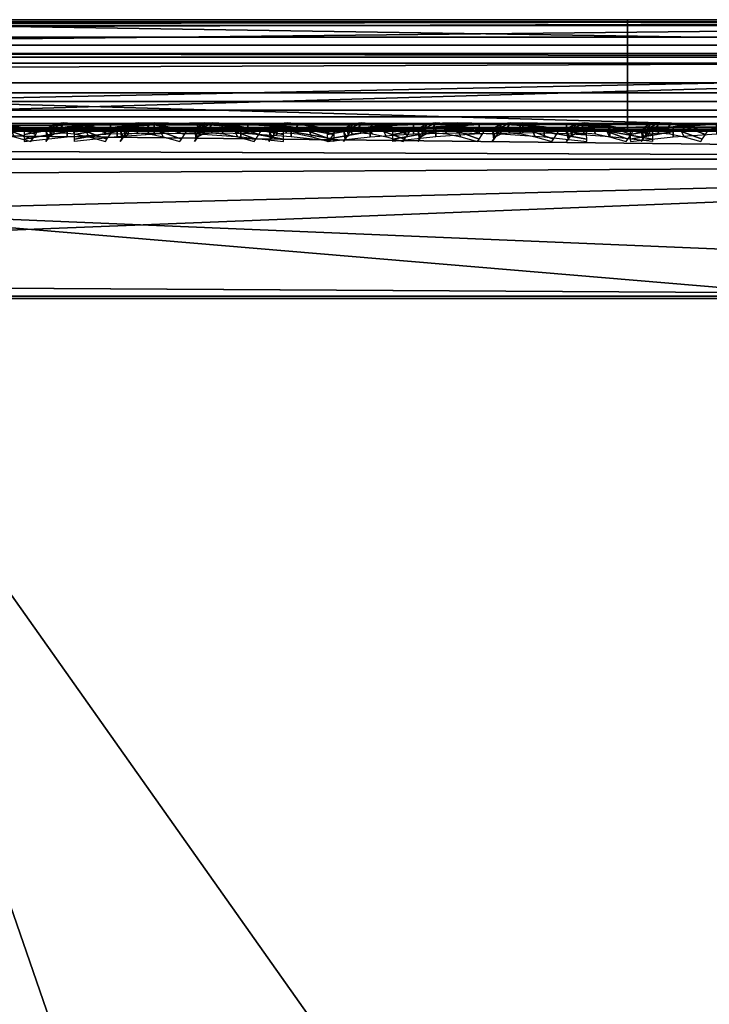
# Model space of a CAD drawing. Header units: inches. Extents: x -6.6 to 28, y -34.6 to 0.
# Tile 174 of 256: x 20.961 to 21.579, y -0.883 to 0. Entities that reach past the tile are written whole.
import ezdxf

# ---------------------------------------------------------------- set-up
doc = ezdxf.new("R2010")
doc.units = ezdxf.units.IN
doc.header["$LTSCALE"] = 0.03937
doc.header["$MEASUREMENT"] = 0
for name, color, linetype in [('A-FURN-3-ST', 151, 'Continuous'), ('A-FURN-3-ST-BK', 151, 'Continuous'), ('A-FURN-3-ST-SEAM', 250, 'Continuous'), ('A-FURN-3-STITCH', 15, 'Continuous')]:
    doc.layers.add(name, color=color, linetype=linetype)

msp = doc.modelspace()

# ---------------------------------------------------------------- meshes
at = {"layer": 'A-FURN-3-ST'}
mesh = msp.add_polyface(dxfattribs=at)
corners = [(-0.16455, -3.00959, 5), (19.86721, -13.61697, 5), (-0.49753, -3.64105, 5), (0.10368, -2.34802, 5), (21.13331, -10.80297, 5), (0.3045, -1.66298, 5), (22.10161, -7.87312, 5), (0.43589, -0.9613, 5), (22.76172, -4.85884, 5), (0.49653, -0.25, 5), (23.10657, -1.79247, 5), (0.5128, -0.10174, 17.77408), (0.4931, -0.1697, 17.80358), (0.68084, -0.17088, 17.90439), (0.69435, -0.1025, 17.87176), (0.8847, -0.17211, 17.96665), (0.89155, -0.10329, 17.93218), (1.09687, -0.125, 17.96651), (1.09687, -0.25, 18), (0.88227, -0.24839, 17.97886), (0.67594, -0.24677, 17.91625), (0.48577, -0.24522, 17.81456), (0.89666, -0.07266, 17.90649), (1.09687, -0.03349, 17.875), (0.92022, -0.00622, 17.78795), (1.09687, 0, 17.75), (0.93101, 0, 17.73366), (0.75044, -0.00617, 17.73622), (0.77152, 0, 17.68528), (0.59405, -0.00612, 17.65236), (0.62453, 0, 17.6067), (0.45691, -0.00607, 17.53983), (0.52734, -0.07154, 17.7523), (0.70437, -0.07209, 17.84756), (0.56219, -2.23374, 17.98164), (0.67444, -2.53347, 18), (0.89157, -1.78776, 18), (0.73702, -1.5626, 17.98164), (1.03286, -1.02404, 18), (0.84725, -0.89652, 17.98164), (0.64396, -0.87217, 17.92277), (0.44833, -0.84874, 17.8207), (0.53672, -1.52015, 17.92277), (0.24638, 0, 16.9), (23.40072, 0, 16.90065), (0.24638, 0, 5.5), (22.55069, 0, 17.75), (0.26274, 0, 17.06587), (0.31119, 0, 17.22534), (0.38988, 0, 17.37228), (0.49558, 0, 17.50113), (0.02212, -3.94107, 18), (19.32479, -13.34059, 18), (0.38364, -3.25366, 18), (20.56497, -10.5848, 18), (21.51357, -7.71555, 18), (22.16043, -4.76361, 18)]
mesh.append_faces([[corners[k] for k in face] for face in [(0, 1, 2), (3, 4, 0), (5, 6, 3), (7, 8, 5), (9, 10, 7), (11, 12, 13, 14), (14, 13, 15, 16), (16, 15, 17), (17, 15, 18), (18, 15, 19), (19, 15, 20), (20, 15, 13), (20, 13, 21), (16, 17, 22), (22, 17, 23), (22, 23, 24), (24, 23, 25), (24, 25, 26), (24, 26, 27), (27, 26, 28), (27, 28, 29), (29, 28, 30), (29, 30, 31), (32, 11, 14, 33), (33, 14, 16, 22), (29, 32, 33, 27), (27, 33, 22, 24), (34, 35, 36), (34, 36, 37), (37, 36, 38), (37, 38, 39), (39, 38, 18), (39, 18, 19), (39, 19, 40), (40, 19, 20), (40, 20, 41), (42, 37, 39, 40), (43, 44, 45), (43, 25, 46), (47, 48, 25), (25, 48, 49), (25, 49, 50), (50, 30, 25), (25, 30, 28), (25, 28, 26), (51, 52, 53), (53, 54, 35), (35, 55, 36), (36, 56, 38)]])
mesh = msp.add_polyface(dxfattribs=at)
corners = [(22.71129, -1.5433, 17.98165), (22.55069, -0.25, 18), (22.49861, -1.7606, 18), (22.61222, -2.86132, 17.98165), (22.36841, -3.26649, 18), (22.4509, -4.19497, 17.98165), (22.16043, -4.76361, 18), (22.22491, -5.54022, 17.98165), (21.87523, -6.24796, 18), (21.93212, -6.89271, 17.98165), (21.51357, -7.71555, 18), (22.32252, -6.98689, 17.82086), (22.49346, -7.02813, 17.67812), (22.792, -5.64907, 17.67812), (22.61931, -5.61593, 17.82086), (22.13107, -6.9407, 17.92284), (22.4259, -5.5788, 17.92284), (22.84839, -4.25229, 17.82086), (22.65346, -4.22418, 17.92284), (22.8159, -2.88125, 17.92284), (22.47071, -6.37453, 5), (22.79451, -5.6495, 5.03026), (22.49594, -7.02868, 5.03026), (22.10161, -7.87312, 5), (0.10368, -2.34802, 5), (21.65541, -9.35058, 5), (0.3045, -1.66298, 5), (22.76172, -4.85884, 5), (0.43589, -0.9613, 5), (23.10657, -1.79247, 5), (22.97386, -3.33012, 5), (0.49653, -0.25, 5), (23.15948, -0.25, 5), (23.15948, -0.125, 5.03349), (0.49653, -0.125, 5.03349), (23.15948, -0.03349, 5.125), (0.49653, -0.03349, 5.125), (23.15948, 0, 5.25), (0.49653, 0, 5.25), (22.71643, 0, 17.73368), (22.55069, 0, 17.75), (22.72726, -0.00626, 17.78814), (22.55069, -0.03349, 17.875), (22.75093, -0.07337, 17.90721), (22.55069, -0.125, 17.96651), (22.76284, -0.1736, 17.96715), (1.09687, 0, 17.75), (1.09687, -0.03349, 17.875), (1.09687, -0.125, 17.96651), (1.09687, -0.25, 18), (23.40949, 0, 5.50019), (0.24638, 0, 5.5), (23.40072, 0, 16.90065), (0.24638, 0, 16.9), (0.67444, -2.53347, 18), (21.07642, -9.16246, 18), (0.89157, -1.78776, 18), (1.03286, -1.02404, 18)]
mesh.append_faces([[corners[k] for k in face] for face in [(0, 1, 2), (0, 2, 3), (3, 2, 4), (3, 4, 5), (5, 4, 6), (5, 6, 7), (7, 6, 8), (7, 8, 9), (9, 8, 10), (11, 12, 13, 14), (15, 11, 14, 16), (16, 14, 17, 18), (9, 15, 16, 7), (7, 16, 18, 5), (5, 18, 19, 3), (20, 21, 22), (20, 22, 23), (24, 23, 25), (26, 27, 20), (26, 20, 23), (28, 29, 30), (28, 30, 27), (31, 32, 29), (32, 31, 33), (33, 31, 34), (33, 34, 35), (35, 34, 36), (35, 36, 37), (37, 36, 38), (39, 40, 41), (41, 40, 42), (43, 42, 44), (1, 45, 44), (40, 46, 42), (42, 46, 47), (42, 47, 44), (44, 47, 48), (44, 48, 1), (1, 48, 49), (38, 50, 37), (51, 52, 50), (51, 50, 38), (53, 40, 52), (54, 55, 10), (56, 10, 8), (56, 8, 6), (57, 6, 4), (57, 4, 2), (1, 49, 2), (2, 49, 57)]])
at = {"layer": 'A-FURN-3-ST-BK'}
mesh = msp.add_polyface(dxfattribs=at)
corners = [(22.55069, -0.25, 18), (19.41149, -0.25, 18), (22.55069, -0.125, 18.03349), (19.41149, -0.125, 18.03349), (22.55069, -0.03349, 18.125), (19.41149, -0.03349, 18.125), (22.55069, 0, 18.25), (19.41149, 0, 18.25), (22.83752, 0, 31.47809), (19.17099, 0, 18.5683), (20.9513, -0.00615, 25.03823), (19.05139, -0.03311, 18.60227), (20.83495, -0.07246, 25.07128), (18.96347, -0.12366, 18.62724), (20.80991, -0.10277, 25.07839), (20.77593, -0.17154, 25.08804), (22.62991, -0.12382, 31.53706), (22.59704, -0.24796, 31.54639), (21.68041, -0.24789, 28.31894), (20.76378, -0.24783, 25.09149), (19.84714, -0.24775, 21.86405), (18.93051, -0.24767, 18.6366), (22.71784, -0.03315, 31.51208), (22.71149, -1.53949, 17.98165), (22.49861, -1.7606, 18), (19.35766, -1.69236, 18), (19.7221, -2.58243, 21.86405), (20.17822, -2.62711, 23.47777), (20.26921, -1.41898, 23.47777), (19.81155, -1.39484, 21.86405), (20.72687, -1.44312, 25.0915), (21.18453, -1.46725, 26.70522), (21.6422, -1.49139, 28.31894), (20.63433, -2.6718, 25.0915), (22.00268, -2.80586, 29.93267), (22.545, -1.76113, 31.54639), (22.09986, -1.51552, 29.93267), (22.5663, -2.84884, 31.8356), (22.66488, -1.53248, 31.8356)]
mesh.append_faces([[corners[k] for k in face] for face in [(0, 1, 2), (2, 1, 3), (2, 3, 4), (4, 3, 5), (4, 5, 6), (6, 5, 7), (8, 9, 10), (10, 9, 11), (10, 11, 12), (12, 11, 13), (12, 13, 14), (14, 13, 15), (14, 15, 16), (16, 15, 17), (17, 15, 18), (18, 15, 19), (19, 15, 20), (20, 15, 21), (21, 15, 13), (14, 16, 12), (12, 16, 22), (12, 22, 10), (10, 22, 8), (0, 23, 24), (6, 7, 8), (8, 7, 9), (24, 25, 1), (24, 1, 0), (26, 27, 28, 29), (29, 28, 20), (20, 28, 30), (20, 30, 19), (19, 30, 31), (19, 31, 32), (27, 33, 30, 28), (34, 35, 36), (35, 17, 36), (36, 17, 18), (36, 18, 32), (32, 18, 19), (35, 37, 38)]])
at = {"layer": 'A-FURN-3-ST-SEAM'}
mesh = msp.add_polyface(dxfattribs=at)
corners = [(8.2512, -0.05668, 17.85046), (8.2512, -0.039, 17.85149), (15.40148, -0.039, 17.85149), (15.40148, -0.05668, 17.85046), (22.55176, -0.039, 17.85149), (22.55176, -0.05668, 17.85046), (22.72515, -0.039, 17.83539), (22.72497, -0.05668, 17.83438), (22.73482, -0.00026, 17.88753), (22.73159, -0.00186, 17.87012), (22.55176, -0.00186, 17.88681), (22.55176, -0.00026, 17.90452), (15.40148, -0.00186, 17.88681), (15.40148, -0.00026, 17.90452), (8.2512, -0.00186, 17.88681), (8.2512, -0.00026, 17.90452), (8.2512, -0.02284, 17.85881), (15.40148, -0.02284, 17.85881), (22.55176, -0.02284, 17.85881), (22.72649, -0.02284, 17.8426), (8.2512, -0.09294, 17.92554), (1.10091, -0.1, 17.9), (8.2512, -0.1, 17.9), (15.40148, -0.09294, 17.92554), (15.40148, -0.1, 17.9), (22.55176, -0.09294, 17.92554), (22.55176, -0.1, 17.9), (22.73865, -0.09294, 17.90819), (22.7411, -0.08125, 17.92143), (22.55176, -0.08125, 17.939), (15.40148, -0.08125, 17.939), (8.2512, -0.08125, 17.939), (22.55176, -0.0655, 17.94716), (15.40148, -0.0655, 17.94716), (8.2512, -0.0655, 17.94716), (22.73795, -0.00512, 17.90441), (22.55176, -0.00512, 17.92169), (15.40148, -0.00512, 17.92169), (8.2512, -0.00512, 17.92169), (22.72807, -0.08718, 17.85115), (22.73083, -0.09655, 17.86601), (22.55176, -0.09655, 17.88263), (22.55176, -0.08718, 17.86752), (15.40148, -0.09655, 17.88263), (15.40148, -0.08718, 17.86752), (8.2512, -0.09655, 17.88263), (8.2512, -0.08718, 17.86752), (22.73381, -0.1, 17.88312), (1.10091, -0.09655, 17.88263), (8.2512, -0.03043, 17.94586), (15.40148, -0.03043, 17.94586), (22.55176, -0.03043, 17.94586), (8.2512, -0.01552, 17.93618), (15.40148, -0.01552, 17.93618), (22.55176, -0.01552, 17.93618), (22.74235, -0.03043, 17.92817), (22.74059, -0.01552, 17.91865), (1.10091, -0.0734, 17.85626), (1.10091, -0.05668, 17.85046), (8.2512, -0.0734, 17.85626), (15.40148, -0.0734, 17.85626), (22.55176, -0.0734, 17.85626), (22.72602, -0.0734, 17.84008), (1.10091, -0.08718, 17.86752)]
mesh.append_faces([[corners[k] for k in face] for face in [(0, 1, 2, 3), (3, 2, 4, 5), (5, 4, 6, 7), (8, 9, 10, 11), (11, 10, 12, 13), (13, 12, 14, 15), (1, 16, 17, 2), (2, 17, 18, 4), (4, 18, 19, 6), (20, 21, 22), (20, 22, 23), (23, 22, 24), (23, 24, 25), (25, 24, 26), (25, 26, 27), (27, 28, 29, 25), (25, 29, 30, 23), (23, 30, 31, 20), (29, 32, 33, 30), (30, 33, 34, 31), (35, 8, 11, 36), (36, 11, 13, 37), (37, 13, 15, 38), (39, 40, 41, 42), (42, 41, 43, 44), (44, 43, 45, 46), (41, 47, 26), (41, 26, 43), (43, 26, 24), (43, 24, 45), (45, 24, 22), (45, 22, 48), (49, 34, 33, 50), (50, 33, 32, 51), (52, 49, 50, 53), (53, 50, 51, 54), (54, 51, 55, 56), (38, 52, 53, 37), (37, 53, 54, 36), (36, 54, 56, 35), (16, 14, 12, 17), (17, 12, 10, 18), (18, 10, 9, 19), (57, 58, 0, 59), (59, 0, 3, 60), (60, 3, 5, 61), (61, 5, 7, 62), (63, 57, 59, 46), (46, 59, 60, 44), (44, 60, 61, 42), (42, 61, 62, 39)]])
mesh = msp.add_polyface(dxfattribs=at)
corners = [(20.20467, -0.0655, 22.92543), (20.20592, -0.03043, 22.92507), (18.98379, -0.03043, 18.62181), (18.98254, -0.0655, 18.62216), (19.41269, -0.0655, 18.05284), (19.41269, -0.03043, 18.05414), (21.5054, -0.03043, 18.05414), (21.5054, -0.0655, 18.05284), (21.5054, -0.00026, 18.09548), (21.5054, -0.00512, 18.07831), (19.41269, -0.00512, 18.07831), (19.41269, -0.00026, 18.09548), (19.31743, -0.00512, 18.08924), (19.3213, -0.00026, 18.10596), (19.02355, -0.00026, 18.61051), (19.00704, -0.00512, 18.6152), (20.22916, -0.00512, 22.91847), (20.24568, -0.00026, 22.91378), (20.26272, -0.00186, 22.90894), (19.04059, -0.00186, 18.60568), (19.3253, -0.00186, 18.12321), (19.41269, -0.00186, 18.11319), (21.5054, -0.00186, 18.11319), (21.5054, -0.0734, 18.14374), (21.5054, -0.05668, 18.14954), (19.41269, -0.05668, 18.14954), (19.41269, -0.0734, 18.14374), (19.33352, -0.05668, 18.15862), (19.33221, -0.0734, 18.15297), (19.06998, -0.0734, 18.59733), (19.07556, -0.05668, 18.59574), (20.29769, -0.05668, 22.89901), (20.29211, -0.0734, 22.90059), (20.28128, -0.08718, 22.90367), (19.05915, -0.08718, 18.6004), (19.32966, -0.08718, 18.14201), (19.41269, -0.08718, 18.13248), (21.5054, -0.08718, 18.13248), (19.41269, -0.1, 18.1), (21.5054, -0.09655, 18.11737), (19.41269, -0.09655, 18.11737), (19.32234, -0.1, 18.11036), (19.0279, -0.1, 18.60928), (19.04461, -0.09655, 18.60453), (20.25003, -0.1, 22.91254), (20.26674, -0.09655, 22.9078), (19.41269, -0.09294, 18.07446), (21.5054, -0.1, 18.1), (19.31656, -0.09294, 18.08549), (19.00334, -0.09294, 18.61626), (20.22546, -0.09294, 22.91952), (20.2967, -0.039, 22.89929), (19.07457, -0.039, 18.59602), (19.33328, -0.039, 18.15762), (19.41269, -0.039, 18.14851), (21.5054, -0.039, 18.14851), (19.32625, -0.09655, 18.12728), (20.28965, -0.02284, 22.90129), (19.06752, -0.02284, 18.59803), (19.33163, -0.02284, 18.15049), (19.41269, -0.02284, 18.14119), (21.5054, -0.02284, 18.14119), (20.21523, -0.01552, 22.92243), (18.9931, -0.01552, 18.61916), (19.31415, -0.01552, 18.07513), (19.41269, -0.01552, 18.06382), (21.5054, -0.01552, 18.06382), (20.21251, -0.08125, 22.9232), (18.99038, -0.08125, 18.61993), (19.41269, -0.08125, 18.061), (21.5054, -0.08125, 18.061)]
mesh.append_faces([[corners[k] for k in face] for face in [(0, 1, 2, 3), (4, 5, 6, 7), (8, 9, 10, 11), (11, 10, 12, 13), (14, 15, 16, 17), (17, 18, 19, 14), (13, 20, 21, 11), (11, 21, 22, 8), (23, 24, 25, 26), (26, 25, 27, 28), (29, 30, 31, 32), (32, 33, 34, 29), (28, 35, 36, 26), (26, 36, 37, 23), (38, 39, 40), (38, 40, 41), (42, 43, 44), (44, 43, 45), (46, 47, 38), (46, 38, 48), (49, 42, 50), (50, 42, 44), (51, 31, 30, 52), (53, 27, 25, 54), (54, 25, 24, 55), (33, 45, 43, 34), (35, 56, 40, 36), (36, 40, 39, 37), (57, 51, 52, 58), (59, 53, 54, 60), (60, 54, 55, 61), (18, 57, 58, 19), (20, 59, 60, 21), (21, 60, 61, 22), (62, 16, 15, 63), (64, 12, 10, 65), (65, 10, 9, 66), (1, 62, 63, 2), (5, 65, 66, 6), (67, 0, 3, 68), (69, 4, 7, 70), (50, 67, 68, 49)]])
mesh = msp.add_polyface(dxfattribs=at)
corners = [(22.64892, -0.0655, 31.53196), (22.65017, -0.03043, 31.5316), (20.20592, -0.03043, 22.92507), (20.20467, -0.0655, 22.92543), (21.5054, -0.0655, 18.05284), (21.5054, -0.03043, 18.05414), (22.55176, -0.03043, 18.05414), (22.55176, -0.0655, 18.05284), (22.69421, -0.03043, 18.0452), (22.69405, -0.0655, 18.04391), (22.55176, -0.00026, 18.09548), (22.55176, -0.00512, 18.07831), (21.5054, -0.00512, 18.07831), (21.5054, -0.00026, 18.09548), (20.24568, -0.00026, 22.91378), (20.22916, -0.00512, 22.91847), (22.67342, -0.00512, 31.525), (22.68994, -0.00026, 31.52031), (22.70697, -0.00186, 31.51547), (20.26272, -0.00186, 22.90894), (21.5054, -0.00186, 18.11319), (22.55176, -0.00186, 18.11319), (22.55176, -0.0734, 18.14374), (22.55176, -0.05668, 18.14954), (21.5054, -0.05668, 18.14954), (21.5054, -0.0734, 18.14374), (20.29211, -0.0734, 22.90059), (20.29769, -0.05668, 22.89901), (22.74194, -0.05668, 31.50554), (22.73636, -0.0734, 31.50712), (22.72553, -0.08718, 31.5102), (20.28128, -0.08718, 22.90367), (21.5054, -0.08718, 18.13248), (22.55176, -0.08718, 18.13248), (22.55176, -0.1, 18.1), (22.70201, -0.09655, 18.10793), (22.55176, -0.09655, 18.11737), (21.5054, -0.1, 18.1), (21.5054, -0.09655, 18.11737), (19.41269, -0.1, 18.1), (20.25003, -0.1, 22.91254), (20.26674, -0.09655, 22.9078), (22.69429, -0.1, 31.51907), (22.71099, -0.09655, 31.51433), (22.55176, -0.09294, 18.07446), (22.69987, -0.1, 18.0907), (21.5054, -0.09294, 18.07446), (19.41269, -0.09294, 18.07446), (20.22546, -0.09294, 22.91952), (22.66972, -0.09294, 31.52605), (22.74096, -0.039, 31.50582), (20.2967, -0.039, 22.89929), (21.5054, -0.039, 18.14851), (22.55176, -0.039, 18.14851), (22.73391, -0.02284, 31.50782), (20.28965, -0.02284, 22.90129), (21.5054, -0.02284, 18.14119), (22.55176, -0.02284, 18.14119), (22.65949, -0.01552, 31.52896), (20.21523, -0.01552, 22.92243), (21.5054, -0.01552, 18.06382), (22.55176, -0.01552, 18.06382), (22.6954, -0.01552, 18.0548), (22.65677, -0.08125, 31.52973), (20.21251, -0.08125, 22.9232), (21.5054, -0.08125, 18.061), (22.55176, -0.08125, 18.061), (22.69506, -0.08125, 18.052), (19.41269, -0.08125, 18.061)]
mesh.append_faces([[corners[k] for k in face] for face in [(0, 1, 2, 3), (4, 5, 6, 7), (7, 6, 8, 9), (10, 11, 12, 13), (14, 15, 16, 17), (17, 18, 19, 14), (13, 20, 21, 10), (22, 23, 24, 25), (26, 27, 28, 29), (29, 30, 31, 26), (25, 32, 33, 22), (34, 35, 36), (34, 36, 37), (37, 36, 38), (37, 38, 39), (40, 41, 42), (42, 41, 43), (44, 45, 34), (44, 34, 46), (46, 34, 37), (46, 37, 47), (48, 40, 49), (49, 40, 42), (50, 28, 27, 51), (52, 24, 23, 53), (30, 43, 41, 31), (32, 38, 36, 33), (54, 50, 51, 55), (56, 52, 53, 57), (18, 54, 55, 19), (20, 56, 57, 21), (58, 16, 15, 59), (60, 12, 11, 61), (1, 58, 59, 2), (5, 60, 61, 6), (6, 61, 62, 8), (63, 0, 3, 64), (65, 4, 7, 66), (66, 7, 9, 67), (49, 63, 64, 48), (47, 68, 65, 46), (46, 65, 66, 44)]])
at = {"layer": 'A-FURN-3-STITCH'}
mesh = msp.add_polymesh((7, 4), dxfattribs=at)
for k, corner in enumerate([(20.92315, -0.10066, 25.42255), (20.92175, -0.10283, 25.42288), (20.91891, -0.10714, 25.42355), (20.91746, -0.10928, 25.42389), (20.92582, -0.09639, 25.46133), (20.92077, -0.09601, 25.46252), (20.91792, -0.10032, 25.46319), (20.92014, -0.10501, 25.46267), (20.93105, -0.09381, 25.49999), (20.92599, -0.09343, 25.50118), (20.92315, -0.09775, 25.50186), (20.92536, -0.10243, 25.50133), (20.93879, -0.09295, 25.53831), (20.93374, -0.09257, 25.5395), (20.93089, -0.09688, 25.54017), (20.93311, -0.10157, 25.53965), (20.94901, -0.09381, 25.57604), (20.94395, -0.09343, 25.57723), (20.94111, -0.09774, 25.57791), (20.94332, -0.10243, 25.57738), (20.96164, -0.09638, 25.61296), (20.95658, -0.09601, 25.61415), (20.95374, -0.10032, 25.61482), (20.95595, -0.105, 25.6143), (20.97659, -0.10066, 25.64883), (20.97513, -0.10278, 25.64918), (20.97229, -0.1071, 25.64985), (20.97091, -0.10928, 25.65017)]):
    mesh.set_mesh_vertex(divmod(k, 4), corner)
mesh = msp.add_polymesh((7, 4), dxfattribs=at)
for k, corner in enumerate([(20.96466, -0.10066, 17.94995), (20.96469, -0.10283, 17.95138), (20.96473, -0.10714, 17.9543), (20.96476, -0.10928, 17.95579), (21.00311, -0.09639, 17.95562), (21.0032, -0.09601, 17.96081), (21.00325, -0.10032, 17.96373), (21.00321, -0.10501, 17.96146), (21.042, -0.09381, 17.95878), (21.04209, -0.09343, 17.96397), (21.04214, -0.09775, 17.96689), (21.0421, -0.10243, 17.96462), (21.08109, -0.09295, 17.9594), (21.08117, -0.09257, 17.96459), (21.08122, -0.09688, 17.96751), (21.08119, -0.10157, 17.96524), (21.12013, -0.09381, 17.95748), (21.12022, -0.09343, 17.96267), (21.12027, -0.09774, 17.96559), (21.12023, -0.10243, 17.96332), (21.1589, -0.09638, 17.95303), (21.15898, -0.09601, 17.95822), (21.15903, -0.10032, 17.96114), (21.15899, -0.105, 17.95887), (21.19714, -0.10066, 17.94608), (21.19716, -0.10278, 17.94758), (21.19721, -0.1071, 17.9505), (21.19723, -0.10928, 17.95192)]):
    mesh.set_mesh_vertex(divmod(k, 4), corner)
mesh = msp.add_polymesh((7, 4), dxfattribs=at)
for k, corner in enumerate([(20.98981, -0.10066, 25.65727), (20.98841, -0.10283, 25.6576), (20.98557, -0.10714, 25.65828), (20.98412, -0.10928, 25.65862), (20.99248, -0.09639, 25.69605), (20.98743, -0.09601, 25.69724), (20.98458, -0.10032, 25.69791), (20.9868, -0.10501, 25.69739), (20.99771, -0.09381, 25.73471), (20.99265, -0.09343, 25.73591), (20.98981, -0.09775, 25.73658), (20.99202, -0.10243, 25.73606), (21.00545, -0.09295, 25.77303), (21.0004, -0.09257, 25.77423), (20.99755, -0.09688, 25.7749), (20.99977, -0.10157, 25.77437), (21.01567, -0.09381, 25.81076), (21.01062, -0.09343, 25.81196), (21.00777, -0.09774, 25.81263), (21.00999, -0.10243, 25.81211), (21.0283, -0.09638, 25.84768), (21.02324, -0.09601, 25.84888), (21.0204, -0.10032, 25.84955), (21.02261, -0.105, 25.84902), (21.04326, -0.10066, 25.88355), (21.04179, -0.10278, 25.8839), (21.03895, -0.1071, 25.88457), (21.03757, -0.10928, 25.8849)]):
    mesh.set_mesh_vertex(divmod(k, 4), corner)
mesh = msp.add_polymesh((7, 4), dxfattribs=at)
for k, corner in enumerate([(21.0098, -0.10928, 18.04677), (21.0098, -0.10714, 18.04825), (21.0098, -0.10283, 18.05117), (21.00981, -0.10066, 18.05261), (21.04815, -0.10501, 18.04043), (21.04815, -0.10032, 18.03815), (21.04815, -0.09601, 18.04107), (21.04815, -0.09639, 18.04627), (21.08697, -0.10243, 18.03659), (21.08697, -0.09775, 18.03432), (21.08697, -0.09343, 18.03724), (21.08698, -0.09381, 18.04243), (21.12605, -0.10157, 18.03529), (21.12604, -0.09688, 18.03302), (21.12605, -0.09257, 18.03594), (21.12605, -0.09295, 18.04113), (21.16512, -0.10243, 18.03653), (21.16512, -0.09774, 18.03426), (21.16512, -0.09343, 18.03718), (21.16512, -0.09381, 18.04237), (21.20395, -0.105, 18.0403), (21.20395, -0.10032, 18.03803), (21.20395, -0.09601, 18.04095), (21.20396, -0.09638, 18.04614), (21.24231, -0.10928, 18.04658), (21.24231, -0.1071, 18.048), (21.24231, -0.10278, 18.05092), (21.24231, -0.10066, 18.05242)]):
    mesh.set_mesh_vertex(divmod(k, 4), corner)
mesh = msp.add_polymesh((7, 4), dxfattribs=at)
for k, corner in enumerate([(21.05647, -0.10066, 25.892), (21.05507, -0.10283, 25.89233), (21.05223, -0.10714, 25.893), (21.05079, -0.10928, 25.89334), (21.05914, -0.09639, 25.93077), (21.05409, -0.09601, 25.93197), (21.05125, -0.10032, 25.93264), (21.05346, -0.10501, 25.93212), (21.06437, -0.09381, 25.96944), (21.05931, -0.09343, 25.97063), (21.05647, -0.09775, 25.9713), (21.05868, -0.10243, 25.97078), (21.07211, -0.09295, 26.00775), (21.06706, -0.09257, 26.00895), (21.06422, -0.09688, 26.00962), (21.06643, -0.10157, 26.0091), (21.08233, -0.09381, 26.04549), (21.07728, -0.09343, 26.04668), (21.07443, -0.09774, 26.04735), (21.07665, -0.10243, 26.04683), (21.09496, -0.09638, 26.0824), (21.0899, -0.09601, 26.0836), (21.08706, -0.10032, 26.08427), (21.08927, -0.105, 26.08375), (21.10992, -0.10066, 26.11828), (21.10846, -0.10278, 26.11862), (21.10561, -0.1071, 26.1193), (21.10423, -0.10928, 26.11962)]):
    mesh.set_mesh_vertex(divmod(k, 4), corner)
mesh = msp.add_polymesh((7, 4), dxfattribs=at)
for k, corner in enumerate([(21.12313, -0.10066, 26.12672), (21.12173, -0.10283, 26.12705), (21.11889, -0.10714, 26.12772), (21.11745, -0.10928, 26.12806), (21.1258, -0.09639, 26.1655), (21.12075, -0.09601, 26.16669), (21.11791, -0.10032, 26.16736), (21.12012, -0.10501, 26.16684), (21.13103, -0.09381, 26.20416), (21.12598, -0.09343, 26.20536), (21.12313, -0.09775, 26.20603), (21.12535, -0.10243, 26.2055), (21.13878, -0.09295, 26.24248), (21.13372, -0.09257, 26.24367), (21.13088, -0.09688, 26.24434), (21.13309, -0.10157, 26.24382), (21.14899, -0.09381, 26.28021), (21.14394, -0.09343, 26.28141), (21.1411, -0.09774, 26.28208), (21.14331, -0.10243, 26.28155), (21.16162, -0.09638, 26.31713), (21.15657, -0.09601, 26.31832), (21.15372, -0.10032, 26.31899), (21.15594, -0.105, 26.31847), (21.17658, -0.10066, 26.353), (21.17512, -0.10278, 26.35335), (21.17227, -0.1071, 26.35402), (21.17089, -0.10928, 26.35434)]):
    mesh.set_mesh_vertex(divmod(k, 4), corner)
mesh = msp.add_polymesh((7, 4), dxfattribs=at)
for k, corner in enumerate([(21.18979, -0.10066, 26.36145), (21.18839, -0.10283, 26.36178), (21.18555, -0.10714, 26.36245), (21.18411, -0.10928, 26.36279), (21.19247, -0.09639, 26.40022), (21.18741, -0.09601, 26.40141), (21.18457, -0.10032, 26.40209), (21.18678, -0.10501, 26.40156), (21.19769, -0.09381, 26.43888), (21.19264, -0.09343, 26.44008), (21.18979, -0.09775, 26.44075), (21.19201, -0.10243, 26.44023), (21.20544, -0.09295, 26.4772), (21.20038, -0.09257, 26.4784), (21.19754, -0.09688, 26.47907), (21.19975, -0.10157, 26.47855), (21.21565, -0.09381, 26.51494), (21.2106, -0.09343, 26.51613), (21.20776, -0.09774, 26.5168), (21.20997, -0.10243, 26.51628), (21.22828, -0.09638, 26.55185), (21.22323, -0.09601, 26.55305), (21.22038, -0.10032, 26.55372), (21.2226, -0.105, 26.55319), (21.24324, -0.10066, 26.58773), (21.24178, -0.10278, 26.58807), (21.23894, -0.1071, 26.58874), (21.23756, -0.10928, 26.58907)]):
    mesh.set_mesh_vertex(divmod(k, 4), corner)
mesh = msp.add_polymesh((7, 4), dxfattribs=at)
for k, corner in enumerate([(21.23619, -0.10066, 17.94995), (21.23622, -0.10283, 17.95138), (21.23626, -0.10714, 17.9543), (21.23629, -0.10928, 17.95579), (21.27464, -0.09639, 17.95562), (21.27473, -0.09601, 17.96081), (21.27478, -0.10032, 17.96373), (21.27474, -0.10501, 17.96146), (21.31353, -0.09381, 17.95878), (21.31362, -0.09343, 17.96397), (21.31367, -0.09775, 17.96689), (21.31363, -0.10243, 17.96462), (21.35262, -0.09295, 17.9594), (21.3527, -0.09257, 17.96459), (21.35275, -0.09688, 17.96751), (21.35272, -0.10157, 17.96524), (21.39166, -0.09381, 17.95748), (21.39175, -0.09343, 17.96267), (21.3918, -0.09774, 17.96559), (21.39176, -0.10243, 17.96332), (21.43042, -0.09638, 17.95303), (21.43051, -0.09601, 17.95822), (21.43056, -0.10032, 17.96114), (21.43052, -0.105, 17.95887), (21.46867, -0.10066, 17.94608), (21.46869, -0.10278, 17.94758), (21.46874, -0.1071, 17.9505), (21.46876, -0.10928, 17.95192)]):
    mesh.set_mesh_vertex(divmod(k, 4), corner)
mesh = msp.add_polymesh((7, 4), dxfattribs=at)
for k, corner in enumerate([(21.25645, -0.10066, 26.59617), (21.25506, -0.10283, 26.5965), (21.25221, -0.10714, 26.59717), (21.25077, -0.10928, 26.59751), (21.25913, -0.09639, 26.63494), (21.25407, -0.09601, 26.63614), (21.25123, -0.10032, 26.63681), (21.25344, -0.10501, 26.63629), (21.26435, -0.09381, 26.67361), (21.2593, -0.09343, 26.6748), (21.25646, -0.09775, 26.67547), (21.25867, -0.10243, 26.67495), (21.2721, -0.09295, 26.71193), (21.26704, -0.09257, 26.71312), (21.2642, -0.09688, 26.71379), (21.26641, -0.10157, 26.71327), (21.28232, -0.09381, 26.74966), (21.27726, -0.09343, 26.75085), (21.27442, -0.09774, 26.75152), (21.27663, -0.10243, 26.751), (21.29494, -0.09638, 26.78658), (21.28989, -0.09601, 26.78777), (21.28705, -0.10032, 26.78844), (21.28926, -0.105, 26.78792), (21.3099, -0.10066, 26.82245), (21.30844, -0.10278, 26.82279), (21.3056, -0.1071, 26.82347), (21.30422, -0.10928, 26.82379)]):
    mesh.set_mesh_vertex(divmod(k, 4), corner)
mesh = msp.add_polymesh((7, 4), dxfattribs=at)
for k, corner in enumerate([(21.29517, -0.10928, 18.04677), (21.29517, -0.10714, 18.04825), (21.29517, -0.10283, 18.05117), (21.29518, -0.10066, 18.05261), (21.33352, -0.10501, 18.04043), (21.33352, -0.10032, 18.03815), (21.33352, -0.09601, 18.04107), (21.33352, -0.09639, 18.04627), (21.37234, -0.10243, 18.03659), (21.37234, -0.09775, 18.03432), (21.37235, -0.09343, 18.03724), (21.37235, -0.09381, 18.04243), (21.41142, -0.10157, 18.03529), (21.41141, -0.09688, 18.03302), (21.41142, -0.09257, 18.03594), (21.41142, -0.09295, 18.04113), (21.45049, -0.10243, 18.03653), (21.45049, -0.09774, 18.03426), (21.45049, -0.09343, 18.03718), (21.45049, -0.09381, 18.04237), (21.48932, -0.105, 18.0403), (21.48932, -0.10032, 18.03803), (21.48932, -0.09601, 18.04095), (21.48933, -0.09638, 18.04614), (21.52768, -0.10928, 18.04658), (21.52768, -0.1071, 18.048), (21.52768, -0.10278, 18.05092), (21.52768, -0.10066, 18.05242)]):
    mesh.set_mesh_vertex(divmod(k, 4), corner)
mesh = msp.add_polymesh((7, 4), dxfattribs=at)
for k, corner in enumerate([(21.32312, -0.10066, 26.83089), (21.32172, -0.10283, 26.83122), (21.31888, -0.10714, 26.83189), (21.31743, -0.10928, 26.83224), (21.32579, -0.09639, 26.86967), (21.32073, -0.09601, 26.87086), (21.31789, -0.10032, 26.87153), (21.3201, -0.10501, 26.87101), (21.33101, -0.09381, 26.90833), (21.32596, -0.09343, 26.90953), (21.32312, -0.09775, 26.9102), (21.32533, -0.10243, 26.90968), (21.33876, -0.09295, 26.94665), (21.3337, -0.09257, 26.94784), (21.33086, -0.09688, 26.94851), (21.33307, -0.10157, 26.94799), (21.34898, -0.09381, 26.98438), (21.34392, -0.09343, 26.98558), (21.34108, -0.09774, 26.98625), (21.34329, -0.10243, 26.98573), (21.3616, -0.09638, 27.0213), (21.35655, -0.09601, 27.02249), (21.35371, -0.10032, 27.02316), (21.35592, -0.105, 27.02264), (21.37656, -0.10066, 27.05717), (21.3751, -0.10278, 27.05752), (21.37226, -0.1071, 27.05819), (21.37088, -0.10928, 27.05852)]):
    mesh.set_mesh_vertex(divmod(k, 4), corner)
mesh = msp.add_polymesh((7, 4), dxfattribs=at)
for k, corner in enumerate([(21.38978, -0.10066, 27.06562), (21.38838, -0.10283, 27.06595), (21.38554, -0.10714, 27.06662), (21.38409, -0.10928, 27.06696), (21.39245, -0.09639, 27.10439), (21.3874, -0.09601, 27.10558), (21.38455, -0.10032, 27.10626), (21.38677, -0.10501, 27.10573), (21.39768, -0.09381, 27.14306), (21.39262, -0.09343, 27.14425), (21.38978, -0.09775, 27.14492), (21.39199, -0.10243, 27.1444), (21.40542, -0.09295, 27.18137), (21.40037, -0.09257, 27.18257), (21.39752, -0.09688, 27.18324), (21.39974, -0.10157, 27.18272), (21.41564, -0.09381, 27.21911), (21.41058, -0.09343, 27.2203), (21.40774, -0.09774, 27.22097), (21.40995, -0.10243, 27.22045), (21.42827, -0.09638, 27.25602), (21.42321, -0.09601, 27.25722), (21.42037, -0.10032, 27.25789), (21.42258, -0.105, 27.25737), (21.44323, -0.10066, 27.2919), (21.44176, -0.10278, 27.29224), (21.43892, -0.1071, 27.29291), (21.43754, -0.10928, 27.29324)]):
    mesh.set_mesh_vertex(divmod(k, 4), corner)
mesh = msp.add_polymesh((7, 4), dxfattribs=at)
for k, corner in enumerate([(21.45644, -0.10066, 27.30034), (21.45504, -0.10283, 27.30067), (21.4522, -0.10714, 27.30134), (21.45075, -0.10928, 27.30168), (21.45911, -0.09639, 27.33911), (21.45406, -0.09601, 27.34031), (21.45121, -0.10032, 27.34098), (21.45343, -0.10501, 27.34046), (21.46434, -0.09381, 27.37778), (21.45928, -0.09343, 27.37897), (21.45644, -0.09775, 27.37964), (21.45865, -0.10243, 27.37912), (21.47208, -0.09295, 27.4161), (21.46703, -0.09257, 27.41729), (21.46419, -0.09688, 27.41796), (21.4664, -0.10157, 27.41744), (21.4823, -0.09381, 27.45383), (21.47725, -0.09343, 27.45502), (21.4744, -0.09774, 27.45569), (21.47662, -0.10243, 27.45517), (21.49493, -0.09638, 27.49075), (21.48987, -0.09601, 27.49194), (21.48703, -0.10032, 27.49261), (21.48924, -0.105, 27.49209), (21.50989, -0.10066, 27.52662), (21.50842, -0.10278, 27.52696), (21.50558, -0.1071, 27.52764), (21.5042, -0.10928, 27.52796)]):
    mesh.set_mesh_vertex(divmod(k, 4), corner)
mesh = msp.add_polymesh((7, 4), dxfattribs=at)
for k, corner in enumerate([(21.50772, -0.10066, 17.94995), (21.50775, -0.10283, 17.95138), (21.50779, -0.10714, 17.9543), (21.50782, -0.10928, 17.95579), (21.54617, -0.09639, 17.95562), (21.54626, -0.09601, 17.96081), (21.54631, -0.10032, 17.96373), (21.54627, -0.10501, 17.96146), (21.58506, -0.09381, 17.95878), (21.58515, -0.09343, 17.96397), (21.5852, -0.09775, 17.96689), (21.58516, -0.10243, 17.96462), (21.62415, -0.09295, 17.9594), (21.62423, -0.09257, 17.96459), (21.62428, -0.09688, 17.96751), (21.62424, -0.10157, 17.96524), (21.66319, -0.09381, 17.95748), (21.66328, -0.09343, 17.96267), (21.66333, -0.09774, 17.96559), (21.66329, -0.10243, 17.96332), (21.70195, -0.09638, 17.95303), (21.70204, -0.09601, 17.95822), (21.70209, -0.10032, 17.96114), (21.70205, -0.105, 17.95887), (21.7402, -0.10066, 17.94608), (21.74022, -0.10278, 17.94758), (21.74027, -0.1071, 17.9505), (21.74029, -0.10928, 17.95192)]):
    mesh.set_mesh_vertex(divmod(k, 4), corner)
mesh = msp.add_polymesh((7, 4), dxfattribs=at)
for k, corner in enumerate([(21.5231, -0.10066, 27.53506), (21.5217, -0.10283, 27.53539), (21.51886, -0.10714, 27.53606), (21.51742, -0.10928, 27.53641), (21.52577, -0.09639, 27.57384), (21.52072, -0.09601, 27.57503), (21.51788, -0.10032, 27.5757), (21.52009, -0.10501, 27.57518), (21.531, -0.09381, 27.6125), (21.52594, -0.09343, 27.6137), (21.5231, -0.09775, 27.61437), (21.52531, -0.10243, 27.61385), (21.53874, -0.09295, 27.65082), (21.53369, -0.09257, 27.65201), (21.53085, -0.09688, 27.65269), (21.53306, -0.10157, 27.65216), (21.54896, -0.09381, 27.68855), (21.54391, -0.09343, 27.68975), (21.54106, -0.09774, 27.69042), (21.54328, -0.10243, 27.6899), (21.56159, -0.09638, 27.72547), (21.55653, -0.09601, 27.72666), (21.55369, -0.10032, 27.72734), (21.5559, -0.105, 27.72681), (21.57655, -0.10066, 27.76134), (21.57509, -0.10278, 27.76169), (21.57224, -0.1071, 27.76236), (21.57086, -0.10928, 27.76269)]):
    mesh.set_mesh_vertex(divmod(k, 4), corner)

doc.saveas('drawing.dxf')
